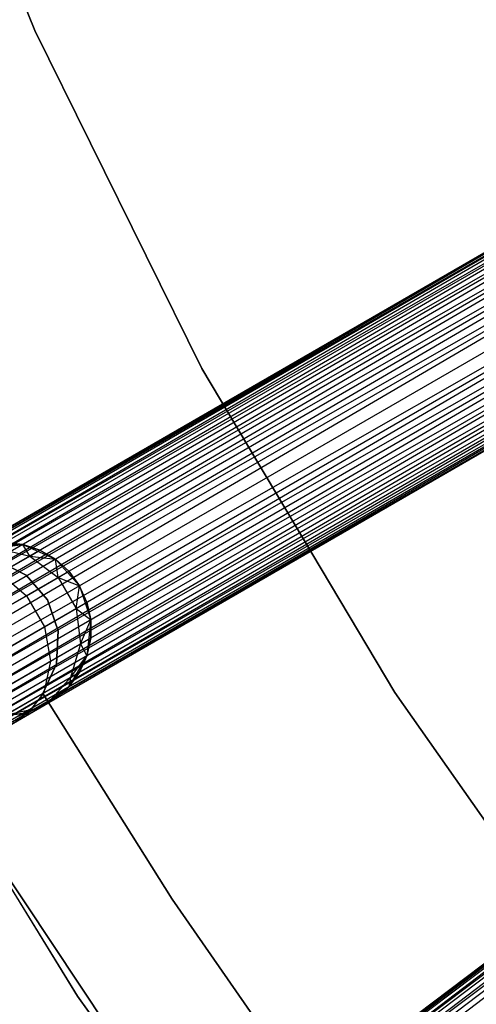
# Model space of a CAD drawing. Extents: x -102 to 102, y -101 to 102.
# Tile 49 of 256: x -52 to -47, y -35 to -23. Entities that reach past the tile are written whole.
import ezdxf

# ---------------------------------------------------------------- set-up
doc = ezdxf.new("R2010")
doc.units = 0
doc.header["$LTSCALE"] = 25.4
doc.layers.get('0').update_dxf_attribs({"linetype": 'CONTINUOUS'})

# ---------------------------------------------------------------- blocks, each defined once
blk = doc.blocks.new('NL2500011659_STL')
at = {"color": 0}
for p, q in [((-53.63, -19.273, -314), (-51.997, -23.323, -314)), ((-51.997, -23.323, -312), (-53.63, -19.273, -312)), ((-51.997, -23.323, -312), (-53.63, -19.273, -312)), ((-53.63, -19.273, -314), (-51.997, -23.323, -314)), ((-70.317, -39.482, -7.395), (-37.944, -20.792, -7.605)), ((-37.944, -20.792, -7.395), (-70.317, -39.482, -7.395)), ((-70.317, -39.482, -7.395), (-37.944, -20.792, -7.605)), ((-37.944, -20.792, -7.395), (-70.317, -39.482, -7.395)), ((-37.923, -20.829, -7.191), (-70.317, -39.482, -7.395)), ((-37.923, -20.829, -7.191), (-70.317, -39.482, -7.395)), ((-37.944, -20.792, -7.605), (-70.295, -39.52, -7.809)), ((-37.944, -20.792, -7.605), (-70.295, -39.52, -7.809)), ((-37.923, -20.829, -7.809), (-70.295, -39.52, -7.809)), ((-37.923, -20.829, -7.809), (-70.295, -39.52, -7.809)), ((-70.253, -39.593, -7), (-37.923, -20.829, -7.191)), ((-70.253, -39.593, -7), (-37.923, -20.829, -7.191)), ((-70.295, -39.52, -7.809), (-37.88, -20.903, -8)), ((-70.295, -39.52, -7.809), (-37.88, -20.903, -8)), ((-37.88, -20.903, -7), (-70.253, -39.593, -7)), ((-37.88, -20.903, -7), (-70.253, -39.593, -7)), ((-37.88, -20.903, -8), (-70.192, -39.7, -8.169)), ((-37.88, -20.903, -8), (-70.192, -39.7, -8.169)), ((-37.819, -21.009, -6.831), (-70.253, -39.593, -7)), ((-37.819, -21.009, -6.831), (-70.253, -39.593, -7)), ((-37.819, -21.009, -8.169), (-70.192, -39.7, -8.169)), ((-37.819, -21.009, -8.169), (-70.192, -39.7, -8.169)), ((-70.114, -39.834, -6.691), (-37.819, -21.009, -6.831)), ((-70.114, -39.834, -6.691), (-37.819, -21.009, -6.831)), ((-70.192, -39.7, -8.169), (-37.741, -21.144, -8.309)), ((-70.192, -39.7, -8.169), (-37.741, -21.144, -8.309)), ((-37.741, -21.144, -6.691), (-70.114, -39.834, -6.691)), ((-37.741, -21.144, -6.691), (-70.114, -39.834, -6.691)), ((-37.741, -21.144, -8.309), (-70.023, -39.991, -8.414)), ((-37.741, -21.144, -8.309), (-70.023, -39.991, -8.414)), ((-37.65, -21.301, -6.586), (-70.114, -39.834, -6.691)), ((-37.65, -21.301, -6.586), (-70.114, -39.834, -6.691)), ((-37.65, -21.301, -8.414), (-70.023, -39.991, -8.414)), ((-37.65, -21.301, -8.414), (-70.023, -39.991, -8.414)), ((-69.924, -40.163, -6.522), (-37.65, -21.301, -6.586)), ((-69.924, -40.163, -6.522), (-37.65, -21.301, -6.586)), ((-70.023, -39.991, -8.414), (-37.551, -21.473, -8.478)), ((-70.023, -39.991, -8.414), (-37.551, -21.473, -8.478)), ((-37.551, -21.473, -6.522), (-69.924, -40.163, -6.522)), ((-37.551, -21.473, -6.522), (-69.924, -40.163, -6.522)), ((-37.551, -21.473, -8.478), (-69.82, -40.343, -8.5)), ((-37.551, -21.473, -8.478), (-69.82, -40.343, -8.5)), ((-37.447, -21.653, -6.5), (-69.82, -40.343, -6.5)), ((-37.447, -21.653, -6.5), (-69.82, -40.343, -6.5)), ((-37.447, -21.653, -8.5), (-69.82, -40.343, -8.5)), ((-37.447, -21.653, -8.5), (-69.82, -40.343, -8.5)), ((-37.343, -21.833, -8.478), (-69.82, -40.343, -8.5)), ((-37.343, -21.833, -8.478), (-69.82, -40.343, -8.5)), ((-37.343, -21.833, -6.522), (-69.716, -40.523, -6.522)), ((-37.343, -21.833, -6.522), (-69.716, -40.523, -6.522)), ((-37.343, -21.833, -8.478), (-69.617, -40.696, -8.414)), ((-37.343, -21.833, -8.478), (-69.617, -40.696, -8.414)), ((-37.244, -22.005, -6.586), (-69.716, -40.523, -6.522)), ((-37.244, -22.005, -6.586), (-69.716, -40.523, -6.522)), ((-37.244, -22.005, -8.414), (-69.617, -40.696, -8.414)), ((-37.244, -22.005, -8.414), (-69.617, -40.696, -8.414)), ((-69.526, -40.852, -6.691), (-37.244, -22.005, -6.586)), ((-69.526, -40.852, -6.691), (-37.244, -22.005, -6.586)), ((-69.617, -40.696, -8.414), (-37.153, -22.162, -8.309)), ((-69.617, -40.696, -8.414), (-37.153, -22.162, -8.309)), ((-37.153, -22.162, -6.691), (-69.526, -40.852, -6.691)), ((-37.153, -22.162, -6.691), (-69.526, -40.852, -6.691)), ((-37.153, -22.162, -8.309), (-69.448, -40.987, -8.169)), ((-37.153, -22.162, -8.309), (-69.448, -40.987, -8.169)), ((-37.076, -22.297, -6.831), (-69.526, -40.852, -6.691)), ((-37.076, -22.297, -6.831), (-69.526, -40.852, -6.691)), ((-37.076, -22.297, -8.169), (-69.448, -40.987, -8.169)), ((-37.076, -22.297, -8.169), (-69.448, -40.987, -8.169)), ((-69.387, -41.093, -7), (-37.076, -22.297, -6.831)), ((-69.387, -41.093, -7), (-37.076, -22.297, -6.831)), ((-69.448, -40.987, -8.169), (-37.014, -22.403, -8)), ((-69.448, -40.987, -8.169), (-37.014, -22.403, -8)), ((-37.014, -22.403, -7), (-69.387, -41.093, -7)), ((-37.014, -22.403, -7), (-69.387, -41.093, -7)), ((-37.014, -22.403, -8), (-69.344, -41.167, -7.809)), ((-37.014, -22.403, -8), (-69.344, -41.167, -7.809)), ((-36.972, -22.477, -7.191), (-69.387, -41.093, -7)), ((-36.972, -22.477, -7.191), (-69.387, -41.093, -7)), ((-36.972, -22.477, -7.809), (-69.344, -41.167, -7.809)), ((-36.972, -22.477, -7.809), (-69.344, -41.167, -7.809)), ((-69.344, -41.167, -7.809), (-36.95, -22.514, -7.605)), ((-69.344, -41.167, -7.809), (-36.95, -22.514, -7.605)), ((-69.323, -41.205, -7.395), (-36.972, -22.477, -7.191)), ((-69.323, -41.205, -7.395), (-36.972, -22.477, -7.191)), ((-36.95, -22.514, -7.395), (-69.323, -41.205, -7.395)), ((-36.95, -22.514, -7.605), (-69.323, -41.205, -7.395)), ((-36.95, -22.514, -7.605), (-69.323, -41.205, -7.395)), ((-36.95, -22.514, -7.395), (-69.323, -41.205, -7.395)), ((-51.997, -23.323, -314), (-50.06, -27.236, -314)), ((-50.06, -27.236, -312), (-51.997, -23.323, -312)), ((-51.997, -23.323, -312), (-51.997, -23.323, -314)), ((-51.997, -23.323, -312), (-51.997, -23.323, -314)), ((-50.06, -27.236, -312), (-51.997, -23.323, -312)), ((-51.997, -23.323, -314), (-50.06, -27.236, -314)), ((-64.933, -47.826, -7.395), (-35.102, -25.299, -7.605)), ((-35.102, -25.299, -7.395), (-64.933, -47.826, -7.395)), ((-64.933, -47.826, -7.395), (-35.102, -25.299, -7.605)), ((-35.102, -25.299, -7.395), (-64.933, -47.826, -7.395)), ((-35.102, -25.299, -7.605), (-64.907, -47.861, -7.809)), ((-35.102, -25.299, -7.605), (-64.907, -47.861, -7.809)), ((-35.076, -25.334, -7.191), (-64.933, -47.826, -7.395)), ((-35.076, -25.334, -7.191), (-64.933, -47.826, -7.395)), ((-35.076, -25.334, -7.809), (-64.907, -47.861, -7.809)), ((-35.076, -25.334, -7.809), (-64.907, -47.861, -7.809)), ((-64.907, -47.861, -7.809), (-35.025, -25.401, -8)), ((-64.907, -47.861, -7.809), (-35.025, -25.401, -8)), ((-64.856, -47.929, -7), (-35.076, -25.334, -7.191)), ((-64.856, -47.929, -7), (-35.076, -25.334, -7.191)), ((-35.025, -25.401, -7), (-64.856, -47.929, -7)), ((-35.025, -25.401, -7), (-64.856, -47.929, -7)), ((-35.025, -25.401, -8), (-64.782, -48.027, -8.169)), ((-35.025, -25.401, -8), (-64.782, -48.027, -8.169)), ((-34.951, -25.5, -6.831), (-64.856, -47.929, -7)), ((-34.951, -25.5, -6.831), (-64.856, -47.929, -7)), ((-34.951, -25.5, -8.169), (-64.782, -48.027, -8.169)), ((-34.951, -25.5, -8.169), (-64.782, -48.027, -8.169)), ((-64.688, -48.151, -6.691), (-34.951, -25.5, -6.831)), ((-64.688, -48.151, -6.691), (-34.951, -25.5, -6.831)), ((-50.06, -27.236, -314), (-47.828, -30.989, -314)), ((-47.828, -30.989, -312), (-50.06, -27.236, -312)), ((-50.06, -27.236, -312), (-50.06, -27.236, -314)), ((-50.06, -27.236, -312), (-50.06, -27.236, -314)), ((-47.828, -30.989, -312), (-50.06, -27.236, -312)), ((-50.06, -27.236, -314), (-47.828, -30.989, -314)), ((-52.551, -29.275, -314), (-52.135, -29.275, -314)), ((-52.551, -29.275, -314), (-52.135, -29.275, -314)), ((-52.449, -29.314, -308.727), (-52.135, -29.275, -309.5)), ((-52.449, -29.314, -308.727), (-52.135, -29.275, -309.5)), ((-52.135, -29.275, -309.5), (-52.343, -29.253, -309.5)), ((-52.343, -29.253, -309.5), (-52.135, -29.275, -314)), ((-52.343, -29.253, -309.5), (-52.135, -29.275, -314)), ((-52.135, -29.275, -309.5), (-52.343, -29.253, -309.5)), ((-52.135, -29.275, -314), (-51.755, -29.444, -314)), ((-52.055, -29.408, -308.632), (-52.135, -29.275, -309.5)), ((-52.055, -29.408, -308.632), (-52.135, -29.275, -309.5)), ((-51.936, -29.339, -309.5), (-52.135, -29.275, -309.5)), ((-52.135, -29.275, -314), (-51.936, -29.339, -309.5)), ((-52.135, -29.275, -314), (-51.755, -29.444, -314)), ((-52.135, -29.275, -309.5), (-52.135, -29.275, -314)), ((-52.135, -29.275, -309.5), (-52.135, -29.275, -314)), ((-51.936, -29.339, -309.5), (-52.135, -29.275, -309.5)), ((-52.135, -29.275, -314), (-51.936, -29.339, -309.5)), ((-52.449, -29.314, -308.727), (-52.055, -29.408, -308.632)), ((-52.449, -29.314, -308.727), (-52.055, -29.408, -308.632)), ((-52.055, -29.408, -308.632), (-51.936, -29.339, -309.5)), ((-52.055, -29.408, -308.632), (-51.936, -29.339, -309.5)), ((-51.755, -29.444, -309.5), (-51.936, -29.339, -309.5)), ((-51.936, -29.339, -309.5), (-51.755, -29.444, -314)), ((-51.936, -29.339, -309.5), (-51.755, -29.444, -314)), ((-51.755, -29.444, -309.5), (-51.936, -29.339, -309.5)), ((-52.097, -29.63, -312), (-52.435, -29.456, -312)), ((-52.435, -29.456, -314), (-52.097, -29.63, -314)), ((-52.435, -29.456, -314), (-52.097, -29.63, -314)), ((-52.097, -29.63, -312), (-52.435, -29.456, -312)), ((-52.401, -29.608, -307.849), (-52.055, -29.408, -308.632)), ((-52.401, -29.608, -307.849), (-52.055, -29.408, -308.632)), ((-52.055, -29.408, -308.632), (-51.755, -29.444, -309.5)), ((-52.055, -29.408, -308.632), (-51.755, -29.444, -309.5)), ((-52.055, -29.408, -308.632), (-51.726, -29.657, -308.58)), ((-52.055, -29.408, -308.632), (-51.726, -29.657, -308.58)), ((-51.755, -29.444, -314), (-51.477, -29.753, -314)), ((-51.726, -29.657, -308.58), (-51.755, -29.444, -309.5)), ((-51.726, -29.657, -308.58), (-51.755, -29.444, -309.5)), ((-51.6, -29.584, -309.5), (-51.755, -29.444, -309.5)), ((-51.755, -29.444, -314), (-51.477, -29.753, -314)), ((-51.755, -29.444, -314), (-51.6, -29.584, -309.5)), ((-51.755, -29.444, -309.5), (-51.755, -29.444, -314)), ((-51.755, -29.444, -309.5), (-51.755, -29.444, -314)), ((-51.6, -29.584, -309.5), (-51.755, -29.444, -309.5)), ((-51.755, -29.444, -314), (-51.6, -29.584, -309.5)), ((-52.401, -29.608, -307.849), (-52.092, -29.868, -307.749)), ((-52.401, -29.608, -307.849), (-52.092, -29.868, -307.749)), ((-51.848, -29.917, -312), (-52.097, -29.63, -312)), ((-52.097, -29.63, -312), (-52.097, -29.63, -314)), ((-52.097, -29.63, -314), (-51.848, -29.917, -314)), ((-52.097, -29.63, -312), (-52.097, -29.63, -314)), ((-52.097, -29.63, -314), (-51.848, -29.917, -314)), ((-51.848, -29.917, -312), (-52.097, -29.63, -312)), ((-51.726, -29.657, -308.58), (-51.6, -29.584, -309.5)), ((-51.726, -29.657, -308.58), (-51.6, -29.584, -309.5)), ((-51.477, -29.753, -309.5), (-51.6, -29.584, -309.5)), ((-51.6, -29.584, -309.5), (-51.477, -29.753, -314)), ((-51.477, -29.753, -309.5), (-51.6, -29.584, -309.5)), ((-51.6, -29.584, -309.5), (-51.477, -29.753, -314)), ((-52.092, -29.868, -307.749), (-51.726, -29.657, -308.58)), ((-52.092, -29.868, -307.749), (-51.726, -29.657, -308.58)), ((-51.726, -29.657, -308.58), (-51.477, -29.753, -309.5)), ((-51.726, -29.657, -308.58), (-51.477, -29.753, -309.5)), ((-51.726, -29.657, -308.58), (-51.518, -30.017, -308.58)), ((-51.726, -29.657, -308.58), (-51.518, -30.017, -308.58)), ((-51.518, -30.017, -308.58), (-51.477, -29.753, -309.5)), ((-51.518, -30.017, -308.58), (-51.477, -29.753, -309.5)), ((-51.477, -29.753, -314), (-51.348, -30.148, -314)), ((-51.392, -29.944, -309.5), (-51.477, -29.753, -309.5)), ((-51.477, -29.753, -309.5), (-51.477, -29.753, -314)), ((-51.477, -29.753, -309.5), (-51.477, -29.753, -314)), ((-51.392, -29.944, -309.5), (-51.477, -29.753, -309.5)), ((-51.392, -29.944, -309.5), (-51.477, -29.753, -314)), ((-51.392, -29.944, -309.5), (-51.477, -29.753, -314)), ((-51.477, -29.753, -314), (-51.348, -30.148, -314)), ((-52.663, -30.198, -307.091), (-52.092, -29.868, -307.749)), ((-52.663, -30.198, -307.091), (-52.092, -29.868, -307.749)), ((-52.092, -29.868, -307.749), (-51.884, -30.228, -307.749)), ((-52.092, -29.868, -307.749), (-51.884, -30.228, -307.749)), ((-51.724, -30.276, -312), (-51.848, -29.917, -312)), ((-51.848, -29.917, -312), (-51.848, -29.917, -314)), ((-51.848, -29.917, -314), (-51.724, -30.276, -314)), ((-51.848, -29.917, -312), (-51.848, -29.917, -314)), ((-51.848, -29.917, -314), (-51.724, -30.276, -314)), ((-51.724, -30.276, -312), (-51.848, -29.917, -312)), ((-51.518, -30.017, -308.58), (-51.392, -29.944, -309.5)), ((-51.518, -30.017, -308.58), (-51.392, -29.944, -309.5)), ((-51.348, -30.148, -309.5), (-51.392, -29.944, -309.5)), ((-51.392, -29.944, -309.5), (-51.348, -30.148, -314)), ((-51.392, -29.944, -309.5), (-51.348, -30.148, -314)), ((-51.348, -30.148, -309.5), (-51.392, -29.944, -309.5)), ((-51.884, -30.228, -307.749), (-51.518, -30.017, -308.58)), ((-51.884, -30.228, -307.749), (-51.518, -30.017, -308.58)), ((-51.518, -30.017, -308.58), (-51.348, -30.148, -309.5)), ((-51.518, -30.017, -308.58), (-51.348, -30.148, -309.5)), ((-51.518, -30.017, -308.58), (-51.467, -30.426, -308.632)), ((-51.518, -30.017, -308.58), (-51.467, -30.426, -308.632)), ((-51.467, -30.426, -308.632), (-51.348, -30.148, -309.5)), ((-51.467, -30.426, -308.632), (-51.348, -30.148, -309.5)), ((-51.348, -30.148, -314), (-51.392, -30.562, -314)), ((-51.348, -30.148, -314), (-51.392, -30.562, -314)), ((-51.348, -30.357, -309.5), (-51.348, -30.148, -309.5)), ((-51.348, -30.148, -314), (-51.348, -30.357, -309.5)), ((-51.348, -30.148, -309.5), (-51.348, -30.148, -314)), ((-51.348, -30.148, -309.5), (-51.348, -30.148, -314)), ((-51.348, -30.357, -309.5), (-51.348, -30.148, -309.5)), ((-51.348, -30.148, -314), (-51.348, -30.357, -309.5)), ((-52.455, -30.558, -307.091), (-51.884, -30.228, -307.749)), ((-52.455, -30.558, -307.091), (-51.884, -30.228, -307.749)), ((-51.884, -30.228, -307.749), (-51.813, -30.626, -307.849)), ((-51.884, -30.228, -307.749), (-51.813, -30.626, -307.849)), ((-51.743, -30.656, -312), (-51.724, -30.276, -312)), ((-51.724, -30.276, -314), (-51.743, -30.656, -314)), ((-51.724, -30.276, -314), (-51.743, -30.656, -314)), ((-51.743, -30.656, -312), (-51.724, -30.276, -312)), ((-51.724, -30.276, -312), (-51.724, -30.276, -314)), ((-51.724, -30.276, -312), (-51.724, -30.276, -314)), ((-51.813, -30.626, -307.849), (-51.467, -30.426, -308.632)), ((-51.813, -30.626, -307.849), (-51.467, -30.426, -308.632)), ((-51.467, -30.426, -308.632), (-51.583, -30.814, -308.727)), ((-51.467, -30.426, -308.632), (-51.583, -30.814, -308.727)), ((-51.467, -30.426, -308.632), (-51.348, -30.357, -309.5)), ((-51.467, -30.426, -308.632), (-51.348, -30.357, -309.5)), ((-51.467, -30.426, -308.632), (-51.392, -30.562, -309.5)), ((-51.467, -30.426, -308.632), (-51.392, -30.562, -309.5)), ((-51.392, -30.562, -309.5), (-51.348, -30.357, -309.5)), ((-51.348, -30.357, -309.5), (-51.392, -30.562, -314)), ((-51.348, -30.357, -309.5), (-51.392, -30.562, -314)), ((-51.392, -30.562, -309.5), (-51.348, -30.357, -309.5)), ((-51.501, -34.504, -308.5), (-53.962, -30.509, -308.5)), ((-53.962, -30.509, -318), (-51.501, -34.504, -318)), ((-53.962, -30.509, -318), (-51.501, -34.504, -318)), ((-51.501, -34.504, -308.5), (-53.962, -30.509, -308.5)), ((-52.351, -30.936, -307.227), (-51.813, -30.626, -307.849)), ((-52.351, -30.936, -307.227), (-51.813, -30.626, -307.849)), ((-51.903, -31.001, -312), (-51.743, -30.656, -312)), ((-51.743, -30.656, -314), (-51.903, -31.001, -314)), ((-51.743, -30.656, -314), (-51.903, -31.001, -314)), ((-51.903, -31.001, -312), (-51.743, -30.656, -312)), ((-51.813, -30.626, -307.849), (-51.89, -30.992, -308.031)), ((-51.813, -30.626, -307.849), (-51.89, -30.992, -308.031)), ((-51.743, -30.656, -312), (-51.743, -30.656, -314)), ((-51.743, -30.656, -312), (-51.743, -30.656, -314)), ((-51.392, -30.562, -314), (-51.6, -30.922, -314)), ((-51.392, -30.562, -314), (-51.6, -30.922, -314)), ((-51.583, -30.814, -308.727), (-51.392, -30.562, -309.5)), ((-51.583, -30.814, -308.727), (-51.392, -30.562, -309.5)), ((-51.477, -30.753, -309.5), (-51.392, -30.562, -309.5)), ((-51.392, -30.562, -314), (-51.477, -30.753, -309.5)), ((-51.477, -30.753, -309.5), (-51.392, -30.562, -309.5)), ((-51.392, -30.562, -314), (-51.477, -30.753, -309.5)), ((-51.392, -30.562, -309.5), (-51.392, -30.562, -314)), ((-51.392, -30.562, -309.5), (-51.392, -30.562, -314)), ((-51.6, -30.922, -309.5), (-51.477, -30.753, -309.5)), ((-51.477, -30.753, -309.5), (-51.6, -30.922, -314)), ((-51.477, -30.753, -309.5), (-51.6, -30.922, -314)), ((-51.6, -30.922, -309.5), (-51.477, -30.753, -309.5)), ((-51.583, -30.814, -308.727), (-51.477, -30.753, -309.5)), ((-51.583, -30.814, -308.727), (-51.477, -30.753, -309.5)), ((-51.89, -30.992, -308.031), (-51.583, -30.814, -308.727)), ((-51.89, -30.992, -308.031), (-51.583, -30.814, -308.727)), ((-51.583, -30.814, -308.727), (-51.844, -31.113, -308.85)), ((-51.583, -30.814, -308.727), (-51.844, -31.113, -308.85)), ((-51.583, -30.814, -308.727), (-51.6, -30.922, -309.5)), ((-51.583, -30.814, -308.727), (-51.6, -30.922, -309.5)), ((-52.369, -31.268, -307.477), (-51.89, -30.992, -308.031)), ((-52.369, -31.268, -307.477), (-51.89, -30.992, -308.031)), ((-51.89, -30.992, -308.031), (-52.103, -31.263, -308.263)), ((-51.89, -30.992, -308.031), (-52.103, -31.263, -308.263)), ((-51.6, -30.922, -314), (-51.936, -31.166, -314)), ((-51.6, -30.922, -314), (-51.936, -31.166, -314)), ((-50.406, -33.381, -312), (-51.903, -31.001, -312)), ((-51.903, -31.001, -312), (-51.903, -31.001, -314)), ((-51.903, -31.001, -314), (-50.406, -33.381, -314)), ((-51.903, -31.001, -312), (-51.903, -31.001, -314)), ((-51.903, -31.001, -314), (-50.406, -33.381, -314)), ((-50.406, -33.381, -312), (-51.903, -31.001, -312)), ((-51.844, -31.113, -308.85), (-51.6, -30.922, -309.5)), ((-51.844, -31.113, -308.85), (-51.6, -30.922, -309.5)), ((-51.755, -31.062, -309.5), (-51.6, -30.922, -309.5)), ((-51.6, -30.922, -314), (-51.755, -31.062, -309.5)), ((-51.755, -31.062, -309.5), (-51.6, -30.922, -309.5)), ((-51.6, -30.922, -314), (-51.755, -31.062, -309.5)), ((-51.6, -30.922, -309.5), (-51.6, -30.922, -314)), ((-51.6, -30.922, -309.5), (-51.6, -30.922, -314)), ((-47.828, -30.989, -314), (-45.316, -34.561, -314)), ((-45.316, -34.561, -312), (-47.828, -30.989, -312)), ((-47.828, -30.989, -312), (-47.828, -30.989, -314)), ((-47.828, -30.989, -312), (-47.828, -30.989, -314)), ((-45.316, -34.561, -312), (-47.828, -30.989, -312)), ((-47.828, -30.989, -314), (-45.316, -34.561, -314)), ((-51.844, -31.113, -308.85), (-52.206, -31.272, -308.977)), ((-51.844, -31.113, -308.85), (-52.206, -31.272, -308.977)), ((-52.135, -31.231, -309.5), (-51.844, -31.113, -308.85)), ((-52.135, -31.231, -309.5), (-51.844, -31.113, -308.85)), ((-52.103, -31.263, -308.263), (-51.844, -31.113, -308.85)), ((-52.103, -31.263, -308.263), (-51.844, -31.113, -308.85)), ((-51.755, -31.062, -309.5), (-51.936, -31.166, -314)), ((-51.755, -31.062, -309.5), (-51.936, -31.166, -314)), ((-51.936, -31.166, -309.5), (-51.844, -31.113, -308.85)), ((-51.936, -31.166, -309.5), (-51.844, -31.113, -308.85)), ((-51.844, -31.113, -308.85), (-51.755, -31.062, -309.5)), ((-51.844, -31.113, -308.85), (-51.755, -31.062, -309.5)), ((-51.936, -31.166, -314), (-52.343, -31.253, -314)), ((-51.936, -31.166, -314), (-52.343, -31.253, -314)), ((-52.135, -31.231, -309.5), (-51.936, -31.166, -309.5)), ((-51.936, -31.166, -314), (-52.135, -31.231, -309.5)), ((-52.135, -31.231, -309.5), (-51.936, -31.166, -309.5)), ((-51.936, -31.166, -314), (-52.135, -31.231, -309.5)), ((-51.936, -31.166, -309.5), (-51.936, -31.166, -314)), ((-51.936, -31.166, -309.5), (-51.936, -31.166, -314)), ((-52.506, -31.496, -307.797), (-52.103, -31.263, -308.263)), ((-52.506, -31.496, -307.797), (-52.103, -31.263, -308.263)), ((-52.103, -31.263, -308.263), (-52.414, -31.393, -308.506)), ((-52.103, -31.263, -308.263), (-52.414, -31.393, -308.506)), ((-52.343, -31.253, -309.5), (-52.135, -31.231, -309.5)), ((-52.135, -31.231, -309.5), (-52.343, -31.253, -314)), ((-52.135, -31.231, -309.5), (-52.343, -31.253, -314)), ((-52.343, -31.253, -309.5), (-52.135, -31.231, -309.5)), ((-52.135, -31.231, -309.5), (-52.206, -31.272, -308.977)), ((-52.135, -31.231, -309.5), (-52.206, -31.272, -308.977)), ((-52.81, -32.368, -316), (-50.244, -36.225, -316)), ((-50.244, -36.225, -315), (-52.81, -32.368, -315)), ((-52.81, -32.368, -316), (-50.244, -36.225, -316)), ((-50.244, -36.225, -315), (-52.81, -32.368, -315)), ((-48.799, -35.689, -312), (-50.406, -33.381, -312)), ((-50.406, -33.381, -312), (-50.406, -33.381, -314)), ((-50.406, -33.381, -314), (-48.799, -35.689, -314)), ((-50.406, -33.381, -312), (-50.406, -33.381, -314)), ((-50.406, -33.381, -314), (-48.799, -35.689, -314)), ((-48.799, -35.689, -312), (-50.406, -33.381, -312)), ((-48.744, -38.301, -308.5), (-51.501, -34.504, -308.5)), ((-51.501, -34.504, -318), (-48.744, -38.301, -318)), ((-51.501, -34.504, -318), (-48.744, -38.301, -318)), ((-51.501, -34.504, -318), (-51.501, -34.504, -308.5)), ((-48.744, -38.301, -308.5), (-51.501, -34.504, -308.5)), ((-51.501, -34.504, -318), (-51.501, -34.504, -308.5))]:
    blk.add_line(p, q, dxfattribs=at)

msp = doc.modelspace()

# ---------------------------------------------------------------- block references
at = {"color": 0}
msp.add_blockref('NL2500011659_STL', (0, 0), dxfattribs=at)

doc.saveas('drawing.dxf')
